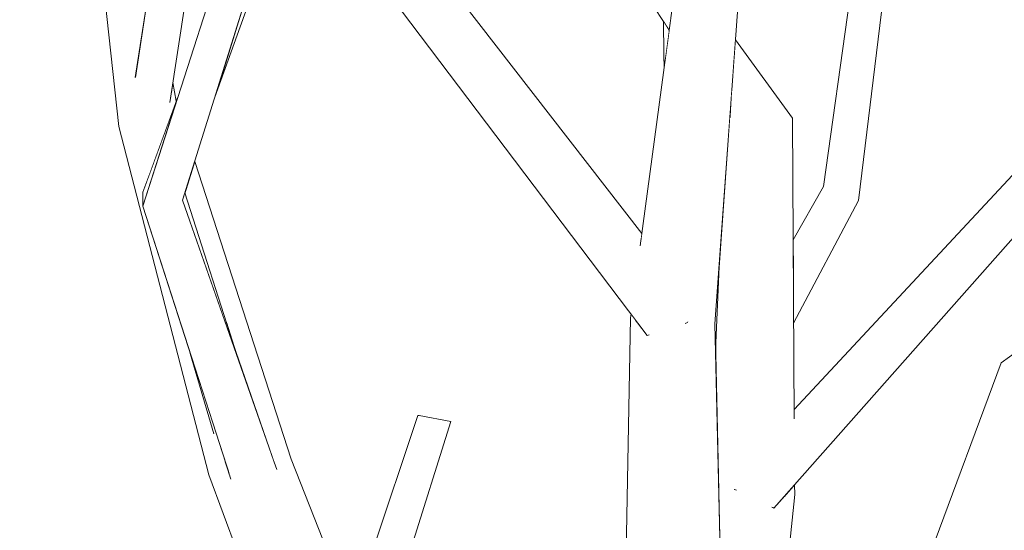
# Model space of a CAD drawing. Extents: x -289599 to -184549, y 66678 to 295474.
# Tile 197 of 256: x -265484 to -265363, y 72222 to 72285. Entities that reach past the tile are written whole.
import ezdxf

# ---------------------------------------------------------------- set-up
doc = ezdxf.new("R2010")
doc.units = 0
doc.header["$MEASUREMENT"] = 0
doc.linetypes.add('Wipeout_Contour', pattern=[1000, 0, -1000])
doc.layers.add('arch drzewa', color=8, linetype='Continuous')
doc.layers.add('arch drzewa_Nr_Pióra__4', color=8, linetype='Continuous', lineweight=9)

msp = doc.modelspace()

# ---------------------------------------------------------------- wipeouts: each hides what was drawn before it
at = {"color": 254, "linetype": 'Wipeout_Contour', "lineweight": 0, "ltscale": 967088.349635}
msp.add_wipeout([(-265460.38, 72275.23), (-265453.34, 72294.76), (-265454.04, 72295.52)], dxfattribs=at).dxf.layer = 'arch drzewa'
at = {"color": 254, "linetype": 'Wipeout_Contour', "lineweight": 0, "ltscale": 966933.017097}
msp.add_wipeout([(-265404.92, 72280.56), (-265404.83, 72279.28), (-265404.66, 72280.59)], dxfattribs=at).dxf.layer = 'arch drzewa'
at = {"color": 254, "linetype": 'Wipeout_Contour', "lineweight": 0, "ltscale": 1289474.458159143}
msp.add_wipeout([(-265465.55, 72277.03), (-265465.72, 72275.96), (-265465.21, 72274.52), (-265465.13, 72274.73)], dxfattribs=at).dxf.layer = 'arch drzewa'
at = {"color": 254, "linetype": 'Wipeout_Contour', "lineweight": 0, "ltscale": 967110.736671}
msp.add_wipeout([(-265465.49, 72273.75), (-265470.95, 72273.14), (-265468.02, 72266.89)], dxfattribs=at).dxf.layer = 'arch drzewa'
at = {"color": 254, "linetype": 'Wipeout_Contour', "lineweight": 0, "ltscale": 1289143.764610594}
msp.add_wipeout([(-265382.11, 72263.49), (-265388.92, 72249.37), (-265388.91, 72247.35), (-265380.88, 72262.49)], dxfattribs=at).dxf.layer = 'arch drzewa'
at = {"color": 254, "linetype": 'Wipeout_Contour', "lineweight": 0, "ltscale": 1933547.861458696}
msp.add_wipeout([(-265363.29, 72242.42), (-265373.42, 72197.19), (-265370.38, 72202.4), (-265368.98, 72203.95), (-265368.78, 72203.78), (-265356.12, 72240.53)], dxfattribs=at).dxf.layer = 'arch drzewa'
at = {"color": 254, "linetype": 'Wipeout_Contour', "lineweight": 0, "ltscale": 966983.288031}
msp.add_wipeout([(-265444.67, 72192.45), (-265431.25, 72235.18), (-265435.14, 72235.93)], dxfattribs=at).dxf.layer = 'arch drzewa'
at = {"color": 254, "linetype": 'Wipeout_Contour', "lineweight": 0, "ltscale": 2578263.793838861}
msp.add_wipeout([(-265394.64, 72199.3), (-265392.15, 72192.43), (-265388.77, 72226.17), (-265390.18, 72225.82), (-265391.35, 72224.49), (-265391.51, 72224.56), (-265391.37, 72225.52), (-265393.42, 72225.01)], dxfattribs=at).dxf.layer = 'arch drzewa'
at = {"color": 254, "linetype": 'Wipeout_Contour', "lineweight": 0, "ltscale": 1611999.294389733}
msp.add_wipeout([(-265520.61, 72224.92), (-265481.52, 72216.58), (-265516.64, 72225.52), (-265518.71, 72225.25), (-265518.29, 72224.98)], dxfattribs=at).dxf.layer = 'arch drzewa'

# ---------------------------------------------------------------- next in the draw order: wipeouts: each hides what was drawn before it
at = {"color": 254, "linetype": 'Wipeout_Contour', "lineweight": 0, "ltscale": 966864.296229}
msp.add_wipeout([(-265380.88, 72262.49), (-265375.27, 72308.74), (-265376.77, 72308.95)], dxfattribs=at).dxf.layer = 'arch drzewa'
at = {"color": 254, "linetype": 'Wipeout_Contour', "lineweight": 0, "ltscale": 966932.565938}
msp.add_wipeout([(-265404.92, 72280.56), (-265404.9, 72278.79), (-265404.83, 72279.28)], dxfattribs=at).dxf.layer = 'arch drzewa'
at = {"color": 254, "linetype": 'Wipeout_Contour', "lineweight": 0, "ltscale": 967111.739788}
msp.add_wipeout([(-265470.95, 72273.14), (-265468.6, 72265.32), (-265468.02, 72266.89)], dxfattribs=at).dxf.layer = 'arch drzewa'
at = {"color": 254, "linetype": 'Wipeout_Contour', "lineweight": 0, "ltscale": 966860.63107}
msp.add_wipeout([(-265388.93, 72250.48), (-265388.92, 72249.37), (-265382.11, 72263.49)], dxfattribs=at).dxf.layer = 'arch drzewa'
at = {"color": 254, "linetype": 'Wipeout_Contour', "lineweight": 0, "ltscale": 1611319.618324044}
msp.add_wipeout([(-265385.95, 72181.52), (-265384.16, 72180.64), (-265380.99, 72184.22), (-265373.42, 72197.19), (-265363.29, 72242.42)], dxfattribs=at).dxf.layer = 'arch drzewa'
at = {"color": 254, "linetype": 'Wipeout_Contour', "lineweight": 0, "ltscale": 966989.471668}
msp.add_wipeout([(-265435.14, 72235.93), (-265449.39, 72191.56), (-265444.67, 72192.45)], dxfattribs=at).dxf.layer = 'arch drzewa'
at = {"color": 254, "linetype": 'Wipeout_Contour', "lineweight": 0, "ltscale": 966847.621902}
msp.add_wipeout([(-265388.89, 72227.28), (-265388.77, 72226.17), (-265388.78, 72227.4)], dxfattribs=at).dxf.layer = 'arch drzewa'
at = {"color": 254, "linetype": 'Wipeout_Contour', "lineweight": 0, "ltscale": 967152.959181}
msp.add_wipeout([(-265520.85, 72224.97), (-265485.38, 72216.02), (-265481.52, 72216.58)], dxfattribs=at).dxf.layer = 'arch drzewa'
at = {"color": 254, "linetype": 'Wipeout_Contour', "lineweight": 0, "ltscale": 966850.294094}
msp.add_wipeout([(-265395.68, 72202.16), (-265394.64, 72199.3), (-265393.42, 72225.01)], dxfattribs=at).dxf.layer = 'arch drzewa'

# ---------------------------------------------------------------- next in the draw order: wipeouts: each hides what was drawn before it
at = {"color": 254, "linetype": 'Wipeout_Contour', "lineweight": 0, "ltscale": 1289245.353379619}
msp.add_wipeout([(-265404.98, 72284.63), (-265404.92, 72280.56), (-265404.66, 72280.59), (-265404.26, 72283.53)], dxfattribs=at).dxf.layer = 'arch drzewa'
at = {"color": 254, "linetype": 'Wipeout_Contour', "lineweight": 0, "ltscale": 1611855.747581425}
msp.add_wipeout([(-265470.95, 72273.14), (-265472.24, 72271.62), (-265469.27, 72262.94), (-265469.27, 72263.49), (-265468.6, 72265.32)], dxfattribs=at).dxf.layer = 'arch drzewa'
at = {"color": 254, "linetype": 'Wipeout_Contour', "lineweight": 0, "ltscale": 1289150.507549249}
msp.add_wipeout([(-265388.96, 72255.46), (-265388.93, 72250.48), (-265382.11, 72263.49), (-265385.22, 72264.2)], dxfattribs=at).dxf.layer = 'arch drzewa'
at = {"color": 254, "linetype": 'Wipeout_Contour', "lineweight": 0, "ltscale": 966992.007321}
msp.add_wipeout([(-265449.39, 72191.56), (-265435.14, 72235.93), (-265435.29, 72235.91)], dxfattribs=at).dxf.layer = 'arch drzewa'
at = {"color": 254, "linetype": 'Wipeout_Contour', "lineweight": 0, "ltscale": 1611433.110730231}
msp.add_wipeout([(-265398.14, 72226.21), (-265397.77, 72209.67), (-265397.99, 72208.52), (-265395.68, 72202.16), (-265393.42, 72225.01)], dxfattribs=at).dxf.layer = 'arch drzewa'

# ---------------------------------------------------------------- next in the draw order: wipeouts: each hides what was drawn before it
at = {"color": 254, "linetype": 'Wipeout_Contour', "lineweight": 0, "ltscale": 966858.988906}
msp.add_wipeout([(-265376.77, 72308.95), (-265382.11, 72263.49), (-265380.88, 72262.49)], dxfattribs=at).dxf.layer = 'arch drzewa'
at = {"color": 254, "linetype": 'Wipeout_Contour', "lineweight": 0, "ltscale": 2901354.825112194}
msp.add_wipeout([(-265469.03, 72285.35), (-265475.59, 72303.94), (-265470.95, 72273.14), (-265465.49, 72273.75), (-265465.21, 72274.52), (-265465.72, 72275.96), (-265465.91, 72274.72), (-265469.81, 72274.27), (-265470.19, 72277.78)], dxfattribs=at).dxf.layer = 'arch drzewa'
at = {"color": 254, "linetype": 'Wipeout_Contour', "lineweight": 0, "ltscale": 966942.632565}
msp.add_wipeout([(-265410.28, 72292.7), (-265404.26, 72283.53), (-265404.07, 72284.97)], dxfattribs=at).dxf.layer = 'arch drzewa'
at = {"color": 254, "linetype": 'Wipeout_Contour', "lineweight": 0, "ltscale": 966867.223241}
msp.add_wipeout([(-265388.97, 72257.61), (-265388.96, 72255.46), (-265385.22, 72264.2)], dxfattribs=at).dxf.layer = 'arch drzewa'
at = {"color": 254, "linetype": 'Wipeout_Contour', "lineweight": 0, "ltscale": 966994.510882}
msp.add_wipeout([(-265435.29, 72235.91), (-265450.41, 72190.84), (-265449.39, 72191.56)], dxfattribs=at).dxf.layer = 'arch drzewa'

# ---------------------------------------------------------------- next in the draw order: linework, layer by layer
at = {"layer": 'arch drzewa_Nr_Pióra__4', "linetype": 'Continuous'}
for p, q in [((-265435.14, 72235.93), (-265435.29, 72235.91)), ((-265431.25, 72235.18), (-265435.14, 72235.93))]:
    msp.add_line(p, q, dxfattribs=at)

# ---------------------------------------------------------------- next in the draw order: wipeouts: each hides what was drawn before it
at = {"color": 254, "linetype": 'Wipeout_Contour', "lineweight": 0, "ltscale": 1289489.993809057}
msp.add_wipeout([(-265469.81, 72274.27), (-265465.91, 72274.72), (-265461.13, 72305.83), (-265463.69, 72314.18)], dxfattribs=at).dxf.layer = 'arch drzewa'
at = {"color": 254, "linetype": 'Wipeout_Contour', "lineweight": 0, "ltscale": 966869.262646}
msp.add_wipeout([(-265382.11, 72263.49), (-265376.77, 72308.95), (-265378.98, 72309.05)], dxfattribs=at).dxf.layer = 'arch drzewa'
at = {"color": 254, "linetype": 'Wipeout_Contour', "lineweight": 0, "ltscale": 967143.180394}
msp.add_wipeout([(-265470.95, 72273.14), (-265475.59, 72303.94), (-265475.41, 72301.27)], dxfattribs=at).dxf.layer = 'arch drzewa'
at = {"color": 254, "linetype": 'Wipeout_Contour', "lineweight": 0, "ltscale": 1289162.081929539}
msp.add_wipeout([(-265389.06, 72272.66), (-265393.4, 72271.71), (-265389.62, 72234.5), (-265388.83, 72235.54)], dxfattribs=at).dxf.layer = 'arch drzewa'
at = {"color": 254, "linetype": 'Wipeout_Contour', "lineweight": 0, "ltscale": 2901083.030981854}
msp.add_wipeout([(-265457.57, 72228.65), (-265446.19, 72203.41), (-265443.45, 72211.59), (-265450.95, 72230.52), (-265452.97, 72229.95), (-265452.9, 72229.76), (-265453.03, 72229.86), (-265453.05, 72229.9), (-265453.11, 72229.91)], dxfattribs=at).dxf.layer = 'arch drzewa'

# ---------------------------------------------------------------- next in the draw order: linework, layer by layer
at = {"layer": 'arch drzewa_Nr_Pióra__4', "linetype": 'Continuous'}
msp.add_line((-265444.67, 72192.45), (-265431.25, 72235.18), dxfattribs=at)

# ---------------------------------------------------------------- next in the draw order: wipeouts: each hides what was drawn before it
at = {"color": 254, "linetype": 'Wipeout_Contour', "lineweight": 0, "ltscale": 1289500.400204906}
msp.add_wipeout([(-265470.19, 72277.78), (-265469.81, 72274.27), (-265463.69, 72314.18), (-265464.3, 72316.17)], dxfattribs=at).dxf.layer = 'arch drzewa'
at = {"color": 254, "linetype": 'Wipeout_Contour', "lineweight": 0, "ltscale": 966866.047813}
msp.add_wipeout([(-265378.98, 72309.05), (-265385.22, 72264.2), (-265382.11, 72263.49)], dxfattribs=at).dxf.layer = 'arch drzewa'
at = {"color": 254, "linetype": 'Wipeout_Contour', "lineweight": 0, "ltscale": 1933724.878093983}
msp.add_wipeout([(-265393.42, 72225.01), (-265391.37, 72225.52), (-265391.19, 72232.34), (-265390.6, 72233.07), (-265389.62, 72234.5), (-265393.4, 72271.71)], dxfattribs=at).dxf.layer = 'arch drzewa'
at = {"color": 254, "linetype": 'Wipeout_Contour', "lineweight": 0, "ltscale": 1289427.071545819}
msp.add_wipeout([(-265464.07, 72263.41), (-265459.09, 72247.88), (-265450.95, 72230.52), (-265462.85, 72267.31)], dxfattribs=at).dxf.layer = 'arch drzewa'
at = {"color": 254, "linetype": 'Wipeout_Contour', "lineweight": 0, "ltscale": 967014.177159}
msp.add_wipeout([(-265446.19, 72203.41), (-265457.57, 72228.65), (-265446.91, 72201.26)], dxfattribs=at).dxf.layer = 'arch drzewa'

# ---------------------------------------------------------------- next in the draw order: wipeouts: each hides what was drawn before it
at = {"color": 254, "linetype": 'Wipeout_Contour', "lineweight": 0, "ltscale": 1289186.812849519}
msp.add_wipeout([(-265397.01, 72269.7), (-265393.42, 72225.01), (-265393.4, 72271.71), (-265396.79, 72272.73)], dxfattribs=at).dxf.layer = 'arch drzewa'
at = {"color": 254, "linetype": 'Wipeout_Contour', "lineweight": 0, "ltscale": 1289397.175208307}
msp.add_wipeout([(-265459.09, 72247.88), (-265457.53, 72243.02), (-265452.97, 72229.95), (-265450.95, 72230.52)], dxfattribs=at).dxf.layer = 'arch drzewa'
at = {"color": 254, "linetype": 'Wipeout_Contour', "lineweight": 0, "ltscale": 1289367.353734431}
msp.add_wipeout([(-265457.57, 72228.65), (-265461.13, 72228.61), (-265448.19, 72197.46), (-265446.91, 72201.26)], dxfattribs=at).dxf.layer = 'arch drzewa'
at = {"color": 254, "linetype": 'Wipeout_Contour', "lineweight": 0, "ltscale": 966848.40939}
msp.add_wipeout([(-265388.89, 72227.28), (-265390.18, 72225.82), (-265388.77, 72226.17)], dxfattribs=at).dxf.layer = 'arch drzewa'

# ---------------------------------------------------------------- next in the draw order: wipeouts: each hides what was drawn before it
at = {"color": 254, "linetype": 'Wipeout_Contour', "lineweight": 0, "ltscale": 966899.356386}
msp.add_wipeout([(-265396.26, 72280.02), (-265389.06, 72272.66), (-265396.1, 72282.3)], dxfattribs=at).dxf.layer = 'arch drzewa'
at = {"color": 254, "linetype": 'Wipeout_Contour', "lineweight": 0, "ltscale": 1611471.701314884}
msp.add_wipeout([(-265398.04, 72255.28), (-265398.55, 72243.96), (-265398.14, 72226.21), (-265393.42, 72225.01), (-265397.01, 72269.7)], dxfattribs=at).dxf.layer = 'arch drzewa'
at = {"color": 254, "linetype": 'Wipeout_Contour', "lineweight": 0, "ltscale": 967018.532182}
msp.add_wipeout([(-265461.13, 72228.61), (-265448.84, 72195.52), (-265448.19, 72197.46)], dxfattribs=at).dxf.layer = 'arch drzewa'

# ---------------------------------------------------------------- next in the draw order: linework, layer by layer
at = {"layer": 'arch drzewa_Nr_Pióra__4', "linetype": 'Continuous'}
for p, q in [((-265450.41, 72190.84), (-265435.29, 72235.91)), ((-265443.45, 72211.59), (-265450.95, 72230.52)), ((-265396.19, 72226.8), (-265396.21, 72226.85)), ((-265395.97, 72226.7), (-265396.19, 72226.8))]:
    msp.add_line(p, q, dxfattribs=at)

# ---------------------------------------------------------------- next in the draw order: wipeouts: each hides what was drawn before it
at = {"color": 254, "linetype": 'Wipeout_Contour', "lineweight": 0, "ltscale": 1289195.917580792}
msp.add_wipeout([(-265396.26, 72280.02), (-265396.55, 72276.09), (-265393.4, 72271.71), (-265389.06, 72272.66)], dxfattribs=at).dxf.layer = 'arch drzewa'
at = {"color": 254, "linetype": 'Wipeout_Contour', "lineweight": 0, "ltscale": 1933760.857006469}
msp.add_wipeout([(-265398.62, 72247.23), (-265404.95, 72245.85), (-265402.35, 72219.98), (-265402.16, 72220.01), (-265397.99, 72208.52), (-265397.77, 72209.67)], dxfattribs=at).dxf.layer = 'arch drzewa'
at = {"color": 254, "linetype": 'Wipeout_Contour', "lineweight": 0, "ltscale": 967045.046636}
msp.add_wipeout([(-265453.11, 72229.91), (-265458.22, 72230.81), (-265457.57, 72228.65)], dxfattribs=at).dxf.layer = 'arch drzewa'

# ---------------------------------------------------------------- next in the draw order: wipeouts: each hides what was drawn before it
at = {"color": 254, "linetype": 'Wipeout_Contour', "lineweight": 0, "ltscale": 966901.461301}
msp.add_wipeout([(-265396.58, 72275.66), (-265393.4, 72271.71), (-265396.55, 72276.09)], dxfattribs=at).dxf.layer = 'arch drzewa'
at = {"color": 254, "linetype": 'Wipeout_Contour', "lineweight": 0, "ltscale": 966802.326434}
msp.add_wipeout([(-265391.35, 72224.49), (-265351.16, 72269.93), (-265355.33, 72272.09)], dxfattribs=at).dxf.layer = 'arch drzewa'
at = {"color": 254, "linetype": 'Wipeout_Contour', "lineweight": 0, "ltscale": 966891.805104}
msp.add_wipeout([(-265404.95, 72245.85), (-265404.62, 72219.55), (-265402.35, 72219.98)], dxfattribs=at).dxf.layer = 'arch drzewa'
at = {"color": 254, "linetype": 'Wipeout_Contour', "lineweight": 0, "ltscale": 967050.09967}
msp.add_wipeout([(-265457.57, 72228.65), (-265458.22, 72230.81), (-265458.21, 72230.52)], dxfattribs=at).dxf.layer = 'arch drzewa'

# ---------------------------------------------------------------- next in the draw order: wipeouts: each hides what was drawn before it
at = {"color": 254, "linetype": 'Wipeout_Contour', "lineweight": 0, "ltscale": 966900.755404}
msp.add_wipeout([(-265396.79, 72272.73), (-265393.4, 72271.71), (-265396.58, 72275.66)], dxfattribs=at).dxf.layer = 'arch drzewa'
at = {"color": 254, "linetype": 'Wipeout_Contour', "lineweight": 0, "ltscale": 1611398.437491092}
msp.add_wipeout([(-265391.51, 72224.56), (-265391.35, 72224.49), (-265355.33, 72272.09), (-265391.19, 72232.34), (-265391.37, 72225.52)], dxfattribs=at).dxf.layer = 'arch drzewa'
at = {"color": 254, "linetype": 'Wipeout_Contour', "lineweight": 0, "ltscale": 3223579.314455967}
msp.add_wipeout([(-265469.27, 72262.94), (-265472.24, 72271.62), (-265461.13, 72228.61), (-265457.57, 72228.65), (-265458.21, 72230.52), (-265458.58, 72228.7), (-265458.69, 72229.04), (-265460.52, 72233.81), (-265463.4, 72243.59), (-265469.28, 72261.77)], dxfattribs=at).dxf.layer = 'arch drzewa'
at = {"color": 254, "linetype": 'Wipeout_Contour', "lineweight": 0, "ltscale": 4189888.223370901}
msp.add_wipeout([(-265408.34, 72247.61), (-265409.05, 72247.98), (-265405.97, 72196.5), (-265405.48, 72196.41), (-265404.32, 72195.3), (-265404.54, 72212.91), (-265406.26, 72219.09), (-265405.99, 72219.3), (-265404.62, 72219.55), (-265404.95, 72245.85), (-265406.84, 72246.83), (-265406.85, 72245.85), (-265406.98, 72245.81)], dxfattribs=at).dxf.layer = 'arch drzewa'

# ---------------------------------------------------------------- next in the draw order: linework, layer by layer
at = {"layer": 'arch drzewa_Nr_Pióra__4', "linetype": 'Continuous'}
for p, q in [((-265388.77, 72226.17), (-265388.78, 72227.4)), ((-265392.15, 72192.43), (-265388.77, 72226.17)), ((-265391.35, 72224.49), (-265391.61, 72224.61))]:
    msp.add_line(p, q, dxfattribs=at)

# ---------------------------------------------------------------- next in the draw order: wipeouts: each hides what was drawn before it
at = {"color": 254, "linetype": 'Wipeout_Contour', "lineweight": 0, "ltscale": 967132.374466}
msp.add_wipeout([(-265475.41, 72301.27), (-265472.24, 72271.62), (-265470.95, 72273.14)], dxfattribs=at).dxf.layer = 'arch drzewa'
at = {"color": 254, "linetype": 'Wipeout_Contour', "lineweight": 0, "ltscale": 966911.306689}
msp.add_wipeout([(-265398.62, 72247.23), (-265395.47, 72291.03), (-265400.8, 72290.52)], dxfattribs=at).dxf.layer = 'arch drzewa'
at = {"color": 254, "linetype": 'Wipeout_Contour', "lineweight": 0, "ltscale": 2255879.002175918}
msp.add_wipeout([(-265391.19, 72232.34), (-265355.33, 72272.09), (-265355.18, 72272.74), (-265355.21, 72272.76), (-265355.16, 72272.8), (-265355.15, 72272.86), (-265390.6, 72233.07)], dxfattribs=at).dxf.layer = 'arch drzewa'
at = {"color": 254, "linetype": 'Wipeout_Contour', "lineweight": 0, "ltscale": 967081.257002}
msp.add_wipeout([(-265464.07, 72263.41), (-265464.35, 72262.52), (-265457.53, 72243.02)], dxfattribs=at).dxf.layer = 'arch drzewa'
at = {"color": 254, "linetype": 'Wipeout_Contour', "lineweight": 0, "ltscale": 1289186.750827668}
msp.add_wipeout([(-265410.02, 72194.82), (-265408.15, 72196.88), (-265405.97, 72196.5), (-265409.05, 72247.98)], dxfattribs=at).dxf.layer = 'arch drzewa'

# ---------------------------------------------------------------- next in the draw order: linework, layer by layer
at = {"layer": 'arch drzewa_Nr_Pióra__4', "linetype": 'Continuous'}
msp.add_line((-265472.24, 72271.62), (-265475.41, 72301.27), dxfattribs=at)

# ---------------------------------------------------------------- next in the draw order: wipeouts: each hides what was drawn before it
at = {"color": 254, "linetype": 'Wipeout_Contour', "lineweight": 0, "ltscale": 966909.311386}
msp.add_wipeout([(-265400.8, 72290.52), (-265404.95, 72245.85), (-265398.62, 72247.23)], dxfattribs=at).dxf.layer = 'arch drzewa'
at = {"color": 254, "linetype": 'Wipeout_Contour', "lineweight": 0, "ltscale": 1611399.3904548}
msp.add_wipeout([(-265389.62, 72234.5), (-265390.6, 72233.07), (-265355.15, 72272.86), (-265388.84, 72236.68), (-265388.83, 72235.54)], dxfattribs=at).dxf.layer = 'arch drzewa'
at = {"color": 254, "linetype": 'Wipeout_Contour', "lineweight": 0, "ltscale": 1289424.04358502}
msp.add_wipeout([(-265464.35, 72262.52), (-265469.28, 72261.77), (-265453.03, 72229.86), (-265452.9, 72229.76)], dxfattribs=at).dxf.layer = 'arch drzewa'
at = {"color": 254, "linetype": 'Wipeout_Contour', "lineweight": 0, "ltscale": 966920.390607}
msp.add_wipeout([(-265408.98, 72248.45), (-265409.05, 72247.98), (-265408.34, 72247.61)], dxfattribs=at).dxf.layer = 'arch drzewa'

# ---------------------------------------------------------------- next in the draw order: linework, layer by layer
at = {"layer": 'arch drzewa_Nr_Pióra__4', "linetype": 'Continuous'}
for p, q in [((-265385.22, 72264.2), (-265378.98, 72309.05)), ((-265380.88, 72262.49), (-265375.27, 72308.74)), ((-265398.62, 72247.23), (-265395.47, 72291.03)), ((-265389.06, 72272.66), (-265396.1, 72282.3)), ((-265363.29, 72242.42), (-265318.39, 72275.06)), ((-265388.83, 72235.5), (-265389.06, 72272.66)), ((-265388.84, 72236.68), (-265355.15, 72272.86)), ((-265391.35, 72224.49), (-265351.16, 72269.93)), ((-265388.97, 72257.61), (-265385.22, 72264.2)), ((-265388.91, 72247.35), (-265380.88, 72262.49)), ((-265398.55, 72243.96), (-265398.04, 72255.28)), ((-265397.76, 72209.24), (-265398.62, 72247.23)), ((-265385.95, 72181.52), (-265363.29, 72242.42))]:
    msp.add_line(p, q, dxfattribs=at)

# ---------------------------------------------------------------- next in the draw order: wipeouts: each hides what was drawn before it
at = {"color": 254, "linetype": 'Wipeout_Contour', "lineweight": 0, "ltscale": 967093.819261}
msp.add_wipeout([(-265464.35, 72262.52), (-265454.04, 72295.52), (-265458.19, 72296.22)], dxfattribs=at).dxf.layer = 'arch drzewa'
at = {"color": 254, "linetype": 'Wipeout_Contour', "lineweight": 0, "ltscale": 966924.835831}
msp.add_wipeout([(-265404.95, 72245.85), (-265400.8, 72290.52), (-265403.06, 72292.45)], dxfattribs=at).dxf.layer = 'arch drzewa'
at = {"color": 254, "linetype": 'Wipeout_Contour', "lineweight": 0, "ltscale": 1611765.924797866}
msp.add_wipeout([(-265453.05, 72229.9), (-265469.28, 72261.77), (-265458.58, 72228.7), (-265458.21, 72230.52), (-265458.22, 72230.81)], dxfattribs=at).dxf.layer = 'arch drzewa'

# ---------------------------------------------------------------- next in the draw order: linework, layer by layer
at = {"layer": 'arch drzewa_Nr_Pióra__4', "linetype": 'Continuous'}
for p, q in [((-265402.02, 72247.4), (-265402.3, 72247.31)), ((-265401.96, 72247.5), (-265402.02, 72247.4))]:
    msp.add_line(p, q, dxfattribs=at)

# ---------------------------------------------------------------- next in the draw order: wipeouts: each hides what was drawn before it
at = {"color": 254, "linetype": 'Wipeout_Contour', "lineweight": 0, "ltscale": 967099.855431}
msp.add_wipeout([(-265458.19, 72296.22), (-265469.28, 72261.77), (-265464.35, 72262.52)], dxfattribs=at).dxf.layer = 'arch drzewa'
at = {"color": 254, "linetype": 'Wipeout_Contour', "lineweight": 0, "ltscale": 1933837.524827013}
msp.add_wipeout([(-265407.84, 72256.94), (-265405.81, 72252.22), (-265405.96, 72251.81), (-265406.84, 72246.83), (-265404.95, 72245.85), (-265403.06, 72292.45)], dxfattribs=at).dxf.layer = 'arch drzewa'
at = {"color": 254, "linetype": 'Wipeout_Contour', "lineweight": 0, "ltscale": 967062.948219}
msp.add_wipeout([(-265463.4, 72243.59), (-265460.52, 72233.81), (-265458.69, 72229.04)], dxfattribs=at).dxf.layer = 'arch drzewa'

# ---------------------------------------------------------------- next in the draw order: linework, layer by layer
at = {"layer": 'arch drzewa_Nr_Pióra__4', "linetype": 'Continuous'}
for p, q in [((-265470.21, 72277.65), (-265464.3, 72316.17)), ((-265464.35, 72262.52), (-265454.04, 72295.52)), ((-265460.38, 72275.23), (-265453.34, 72294.76)), ((-265404.92, 72280.56), (-265404.98, 72284.63)), ((-265404.9, 72278.79), (-265404.92, 72280.56)), ((-265450.95, 72230.52), (-265462.85, 72267.31)), ((-265452.73, 72229.27), (-265464.35, 72262.52)), ((-265457.53, 72243.02), (-265464.07, 72263.41)), ((-265460.48, 72233.68), (-265463.4, 72243.59)), ((-265448.84, 72195.52), (-265461.13, 72228.61))]:
    msp.add_line(p, q, dxfattribs=at)

# ---------------------------------------------------------------- next in the draw order: wipeouts: each hides what was drawn before it
at = {"color": 254, "linetype": 'Wipeout_Contour', "lineweight": 0, "ltscale": 1289308.698014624}
msp.add_wipeout([(-265436.3, 72295.36), (-265438.18, 72293.43), (-265407.74, 72257.69), (-265407.64, 72258.39)], dxfattribs=at).dxf.layer = 'arch drzewa'
at = {"color": 254, "linetype": 'Wipeout_Contour', "lineweight": 0, "ltscale": 967105.818324}
msp.add_wipeout([(-265469.28, 72261.77), (-265464.97, 72275.17), (-265469.27, 72263.49)], dxfattribs=at).dxf.layer = 'arch drzewa'

# ---------------------------------------------------------------- next in the draw order: linework, layer by layer
at = {"layer": 'arch drzewa_Nr_Pióra__4', "linetype": 'Continuous'}
for p, q in [((-265465.93, 72274.59), (-265461.13, 72305.83)), ((-265469.28, 72261.77), (-265458.19, 72296.22)), ((-265465.13, 72274.73), (-265465.55, 72277.03)), ((-265469.27, 72263.49), (-265464.97, 72275.17)), ((-265461.13, 72228.61), (-265472.24, 72271.62)), ((-265469.28, 72261.77), (-265469.27, 72263.49)), ((-265458.38, 72228.06), (-265469.28, 72261.77))]:
    msp.add_line(p, q, dxfattribs=at)

# ---------------------------------------------------------------- next in the draw order: wipeouts: each hides what was drawn before it
at = {"color": 254, "linetype": 'Wipeout_Contour', "lineweight": 0, "ltscale": 1289268.932693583}
msp.add_wipeout([(-265438.18, 72293.43), (-265405.81, 72252.22), (-265407.84, 72256.94), (-265407.74, 72257.69)], dxfattribs=at).dxf.layer = 'arch drzewa'

# ---------------------------------------------------------------- next in the draw order: wipeouts: each hides what was drawn before it
at = {"color": 254, "linetype": 'Wipeout_Contour', "lineweight": 0, "ltscale": 2578701.55525508}
msp.add_wipeout([(-265440.9, 72292.71), (-265442.18, 72292.37), (-265405.96, 72251.81), (-265405.81, 72252.22), (-265438.18, 72293.43), (-265440.64, 72292.78), (-265440.54, 72292.64), (-265440.74, 72292.54)], dxfattribs=at).dxf.layer = 'arch drzewa'

# ---------------------------------------------------------------- next in the draw order: wipeouts: each hides what was drawn before it
at = {"color": 254, "linetype": 'Wipeout_Contour', "lineweight": 0, "ltscale": 1611570.343535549}
msp.add_wipeout([(-265405.96, 72251.81), (-265442.18, 72292.37), (-265406.98, 72245.81), (-265406.85, 72245.85), (-265406.84, 72246.83)], dxfattribs=at).dxf.layer = 'arch drzewa'

# ---------------------------------------------------------------- next in the draw order: linework, layer by layer
at = {"layer": 'arch drzewa_Nr_Pióra__4', "linetype": 'Continuous'}
for p, q in [((-265407.64, 72258.39), (-265436.3, 72295.36)), ((-265406.98, 72245.81), (-265442.18, 72292.37)), ((-265404.26, 72283.53), (-265410.28, 72292.7)), ((-265407.85, 72256.88), (-265403.06, 72292.45)), ((-265410.02, 72194.82), (-265409.05, 72247.98)), ((-265409.05, 72247.98), (-265408.98, 72248.45)), ((-265406.75, 72245.88), (-265406.98, 72245.81))]:
    msp.add_line(p, q, dxfattribs=at)

doc.saveas('drawing.dxf')
